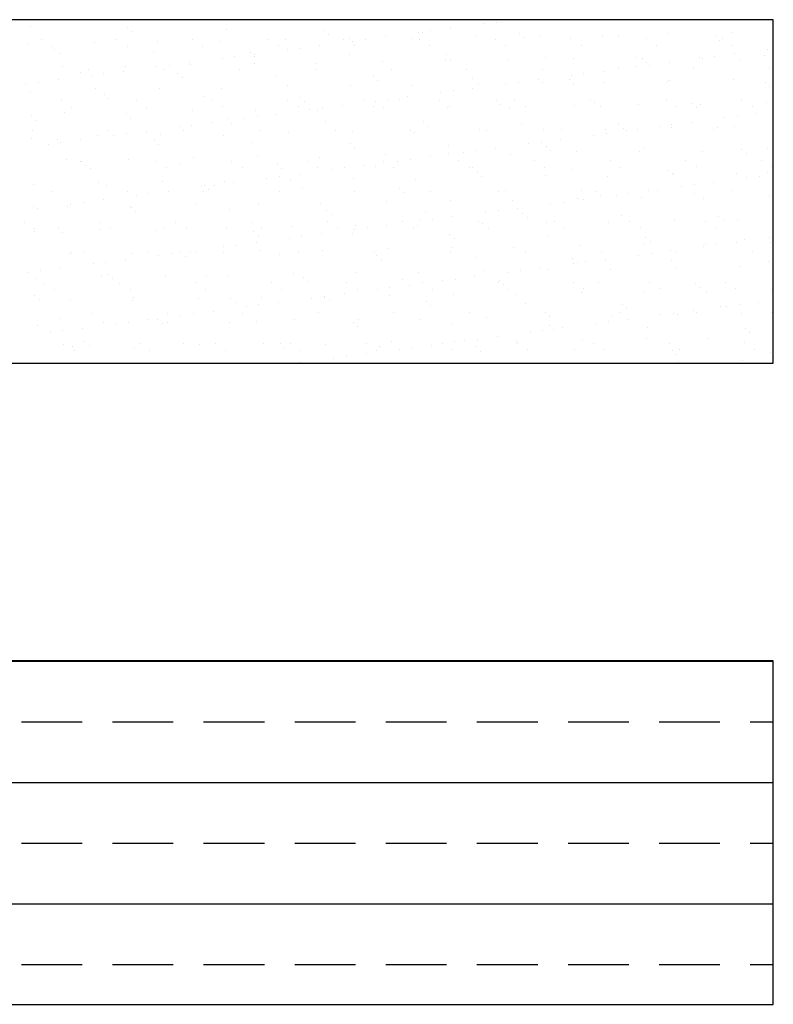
# Model space of a CAD drawing. Header units: millimetres. Extents: x -7023 to 53801, y 9849 to 33561.
# Tile 124 of 256: x 13098 to 13176, y 20846 to 20949. Entities that reach past the tile are written whole.
import ezdxf

# ---------------------------------------------------------------- set-up
doc = ezdxf.new("R2010")
doc.units = ezdxf.units.MM
doc.layers.add('.IE_podklad', color=252, linetype='Continuous')

msp = doc.modelspace()

# ---------------------------------------------------------------- linework, layer by layer
at = {"layer": '.IE_podklad'}
for p, q in [((13176.34, 20949.34), (13056.83, 20949.34)), ((13099.24, 20949.31), (13099.24, 20949.31)), ((13146.05, 20948.9), (13146.05, 20948.9)), ((13147.37, 20949.07), (13147.37, 20949.07)), ((13176.34, 20913.41), (13176.34, 20949.34)), ((13098.68, 20948.59), (13098.68, 20948.59)), ((13108.84, 20948.5), (13108.84, 20948.5)), ((13109.31, 20948.07), (13109.31, 20948.07)), ((13119.16, 20948.27), (13119.16, 20948.27)), ((13129.32, 20948.19), (13129.32, 20948.19)), ((13139.21, 20948), (13139.21, 20948)), ((13139.64, 20947.96), (13139.64, 20947.96)), ((13140.54, 20948.17), (13140.54, 20948.17)), ((13142.6, 20948.44), (13142.6, 20948.44)), ((13149.8, 20947.88), (13149.8, 20947.88)), ((13165.36, 20947.9), (13165.36, 20947.9)), ((13172.01, 20947.99), (13172.01, 20947.99)), ((13098.48, 20946.75), (13098.48, 20946.75)), ((13099.81, 20947.23), (13099.81, 20947.23)), ((13105.34, 20947), (13105.34, 20947)), ((13107.72, 20947.24), (13107.72, 20947.24)), ((13111.99, 20947.08), (13111.99, 20947.08)), ((13115.63, 20947.25), (13115.63, 20947.25)), ((13118.49, 20947.05), (13118.49, 20947.05)), ((13123.54, 20947.27), (13123.54, 20947.27)), ((13125.35, 20947.3), (13125.35, 20947.3)), ((13129.79, 20947.76), (13129.79, 20947.76)), ((13131.45, 20947.28), (13131.45, 20947.28)), ((13131.99, 20947.39), (13131.99, 20947.39)), ((13132.38, 20947.1), (13132.38, 20947.1)), ((13133.7, 20947.27), (13133.7, 20947.27)), ((13135.76, 20947.54), (13135.76, 20947.54)), ((13138.49, 20947.35), (13138.49, 20947.35)), ((13139.36, 20947.3), (13139.36, 20947.3)), ((13145.35, 20947.6), (13145.35, 20947.6)), ((13147.27, 20947.31), (13147.27, 20947.31)), ((13150.27, 20947.45), (13150.27, 20947.45)), ((13152, 20947.69), (13152, 20947.69)), ((13155.18, 20947.33), (13155.18, 20947.33)), ((13158.5, 20947.66), (13158.5, 20947.66)), ((13160.11, 20947.65), (13160.11, 20947.65)), ((13163.09, 20947.34), (13163.09, 20947.34)), ((13170.28, 20947.56), (13170.28, 20947.56)), ((13170.74, 20947.13), (13170.74, 20947.13)), ((13171, 20947.35), (13171, 20947.35)), ((13100.89, 20946.54), (13100.89, 20946.54)), ((13101.21, 20946.27), (13101.21, 20946.27)), ((13101.68, 20945.84), (13101.68, 20945.84)), ((13108.8, 20946.56), (13108.8, 20946.56)), ((13111.52, 20946.04), (13111.52, 20946.04)), ((13116.71, 20946.57), (13116.71, 20946.57)), ((13121.69, 20945.96), (13121.69, 20945.96)), ((13122.09, 20945.74), (13122.09, 20945.74)), ((13124.62, 20946.59), (13124.62, 20946.59)), ((13125.54, 20946.2), (13125.54, 20946.2)), ((13126.86, 20946.37), (13126.86, 20946.37)), ((13128.93, 20946.64), (13128.93, 20946.64)), ((13132, 20945.73), (13132, 20945.73)), ((13132.53, 20946.6), (13132.53, 20946.6)), ((13140.44, 20946.61), (13140.44, 20946.61)), ((13148.35, 20946.63), (13148.35, 20946.63)), ((13156.26, 20946.64), (13156.26, 20946.64)), ((13164.17, 20946.66), (13164.17, 20946.66)), ((13172.08, 20946.67), (13172.08, 20946.67)), ((13172.29, 20945.77), (13172.29, 20945.77)), ((13175.74, 20946.23), (13175.74, 20946.23)), ((13115.25, 20944.84), (13115.25, 20944.84)), ((13115.42, 20944.7), (13115.42, 20944.7)), ((13118.7, 20945.3), (13118.7, 20945.3)), ((13120.02, 20945.47), (13120.02, 20945.47)), ((13122.07, 20944.79), (13122.07, 20944.79)), ((13122.15, 20945.53), (13122.15, 20945.53)), ((13128.57, 20944.76), (13128.57, 20944.76)), ((13135.43, 20945), (13135.43, 20945)), ((13142.08, 20945.09), (13142.08, 20945.09)), ((13142.16, 20945.65), (13142.16, 20945.65)), ((13142.63, 20945.22), (13142.63, 20945.22)), ((13148.58, 20945.06), (13148.58, 20945.06)), ((13152.48, 20945.42), (13152.48, 20945.42)), ((13155.44, 20945.3), (13155.44, 20945.3)), ((13162.08, 20945.39), (13162.08, 20945.39)), ((13162.64, 20945.33), (13162.64, 20945.33)), ((13163.11, 20944.9), (13163.11, 20944.9)), ((13165.45, 20944.87), (13165.45, 20944.87)), ((13168.58, 20945.36), (13168.58, 20945.36)), ((13168.9, 20945.33), (13168.9, 20945.33)), ((13170.23, 20945.5), (13170.23, 20945.5)), ((13172.95, 20945.11), (13172.95, 20945.11)), ((13175.44, 20945.61), (13175.44, 20945.61)), ((13102.07, 20944.49), (13102.07, 20944.49)), ((13103.89, 20943.82), (13103.89, 20943.82)), ((13104.74, 20944.09), (13104.74, 20944.09)), ((13106.35, 20943.67), (13106.35, 20943.67)), ((13108.42, 20943.94), (13108.42, 20943.94)), ((13108.56, 20944.46), (13108.56, 20944.46)), ((13111.87, 20944.4), (13111.87, 20944.4)), ((13112.65, 20944.1), (13112.65, 20944.1)), ((13113.19, 20944.57), (13113.19, 20944.57)), ((13114.05, 20943.73), (13114.05, 20943.73)), ((13120.56, 20944.11), (13120.56, 20944.11)), ((13128.47, 20944.13), (13128.47, 20944.13)), ((13136.38, 20944.14), (13136.38, 20944.14)), ((13144.29, 20944.16), (13144.29, 20944.16)), ((13152.2, 20944.17), (13152.2, 20944.17)), ((13156.55, 20943.7), (13156.55, 20943.7)), ((13158.62, 20943.97), (13158.62, 20943.97)), ((13160.11, 20944.19), (13160.11, 20944.19)), ((13162.07, 20944.43), (13162.07, 20944.43)), ((13163.39, 20944.6), (13163.39, 20944.6)), ((13168.02, 20944.2), (13168.02, 20944.2)), ((13175.93, 20944.22), (13175.93, 20944.22)), ((13099.51, 20942.77), (13099.51, 20942.77)), ((13101.58, 20943.04), (13101.58, 20943.04)), ((13105.03, 20943.49), (13105.03, 20943.49)), ((13114.52, 20943.3), (13114.52, 20943.3)), ((13124.36, 20943.5), (13124.36, 20943.5)), ((13134.53, 20943.42), (13134.53, 20943.42)), ((13135, 20942.99), (13135, 20942.99)), ((13144.84, 20943.19), (13144.84, 20943.19)), ((13145.51, 20942.71), (13145.51, 20942.71)), ((13148.39, 20942.63), (13148.39, 20942.63)), ((13149.72, 20942.8), (13149.72, 20942.8)), ((13151.78, 20943.07), (13151.78, 20943.07)), ((13152.16, 20942.79), (13152.16, 20942.79)), ((13155.01, 20943.1), (13155.01, 20943.1)), ((13155.23, 20943.53), (13155.23, 20943.53)), ((13155.47, 20942.68), (13155.47, 20942.68)), ((13158.66, 20942.76), (13158.66, 20942.76)), ((13165.32, 20942.88), (13165.32, 20942.88)), ((13165.52, 20943.01), (13165.52, 20943.01)), ((13172.17, 20943.09), (13172.17, 20943.09)), ((13175.48, 20942.79), (13175.48, 20942.79)), ((13098.19, 20942.59), (13098.19, 20942.59)), ((13098.64, 20941.86), (13098.64, 20941.86)), ((13105.5, 20942.11), (13105.5, 20942.11)), ((13112.15, 20942.19), (13112.15, 20942.19)), ((13118.65, 20942.16), (13118.65, 20942.16)), ((13125.51, 20942.41), (13125.51, 20942.41)), ((13132.16, 20942.49), (13132.16, 20942.49)), ((13138.65, 20942.46), (13138.65, 20942.46)), ((13141.56, 20941.73), (13141.56, 20941.73)), ((13142.88, 20941.9), (13142.88, 20941.9)), ((13144.94, 20942.17), (13144.94, 20942.17)), ((13175.95, 20942.36), (13175.95, 20942.36)), ((13101.87, 20940.86), (13101.87, 20940.86)), ((13106.42, 20941.5), (13106.42, 20941.5)), ((13106.88, 20941.07), (13106.88, 20941.07)), ((13109.78, 20940.88), (13109.78, 20940.88)), ((13116.73, 20941.27), (13116.73, 20941.27)), ((13117.69, 20940.89), (13117.69, 20940.89)), ((13125.6, 20940.91), (13125.6, 20940.91)), ((13126.89, 20941.19), (13126.89, 20941.19)), ((13127.36, 20940.76), (13127.36, 20940.76)), ((13133.51, 20940.92), (13133.51, 20940.92)), ((13134.72, 20940.83), (13134.72, 20940.83)), ((13136.04, 20941), (13136.04, 20941)), ((13137.21, 20940.96), (13137.21, 20940.96)), ((13138.11, 20941.27), (13138.11, 20941.27)), ((13141.42, 20940.94), (13141.42, 20940.94)), ((13147.37, 20940.88), (13147.37, 20940.88)), ((13149.33, 20940.95), (13149.33, 20940.95)), ((13157.24, 20940.97), (13157.24, 20940.97)), ((13157.68, 20940.65), (13157.68, 20940.65)), ((13165.15, 20940.98), (13165.15, 20940.98)), ((13167.85, 20940.56), (13167.85, 20940.56)), ((13173.06, 20940.99), (13173.06, 20940.99)), ((13175.6, 20940.71), (13175.6, 20940.71)), ((13102.23, 20939.59), (13102.23, 20939.59)), ((13102.94, 20940.18), (13102.94, 20940.18)), ((13108.72, 20939.56), (13108.72, 20939.56)), ((13110.85, 20940.2), (13110.85, 20940.2)), ((13115.58, 20939.81), (13115.58, 20939.81)), ((13118.76, 20940.21), (13118.76, 20940.21)), ((13122.23, 20939.89), (13122.23, 20939.89)), ((13126.67, 20940.23), (13126.67, 20940.23)), ((13127.88, 20939.93), (13127.88, 20939.93)), ((13128.73, 20939.86), (13128.73, 20939.86)), ((13129.2, 20940.1), (13129.2, 20940.1)), ((13131.27, 20940.37), (13131.27, 20940.37)), ((13134.58, 20940.24), (13134.58, 20940.24)), ((13135.59, 20940.11), (13135.59, 20940.11)), ((13142.24, 20940.19), (13142.24, 20940.19)), ((13142.49, 20940.25), (13142.49, 20940.25)), ((13147.84, 20940.45), (13147.84, 20940.45)), ((13148.74, 20940.16), (13148.74, 20940.16)), ((13150.4, 20940.27), (13150.4, 20940.27)), ((13155.6, 20940.41), (13155.6, 20940.41)), ((13158.31, 20940.28), (13158.31, 20940.28)), ((13162.24, 20940.5), (13162.24, 20940.5)), ((13166.22, 20940.3), (13166.22, 20940.3)), ((13168.32, 20940.13), (13168.32, 20940.13)), ((13168.74, 20940.46), (13168.74, 20940.46)), ((13174.13, 20940.31), (13174.13, 20940.31)), ((13098.78, 20939.27), (13098.78, 20939.27)), ((13099.25, 20938.84), (13099.25, 20938.84)), ((13109.09, 20939.05), (13109.09, 20939.05)), ((13117.59, 20938.57), (13117.59, 20938.57)), ((13119.26, 20938.96), (13119.26, 20938.96)), ((13119.73, 20938.53), (13119.73, 20938.53)), ((13121.04, 20939.03), (13121.04, 20939.03)), ((13122.37, 20939.2), (13122.37, 20939.2)), ((13124.43, 20939.47), (13124.43, 20939.47)), ((13129.57, 20938.73), (13129.57, 20938.73)), ((13139.73, 20938.65), (13139.73, 20938.65)), ((13167.8, 20938.61), (13167.8, 20938.61)), ((13171.25, 20939.06), (13171.25, 20939.06)), ((13172.57, 20939.23), (13172.57, 20939.23)), ((13174.63, 20939.51), (13174.63, 20939.51)), ((13098.88, 20937.71), (13098.88, 20937.71)), ((13106.79, 20937.73), (13106.79, 20937.73)), ((13110.76, 20937.67), (13110.76, 20937.67)), ((13114.21, 20938.13), (13114.21, 20938.13)), ((13114.7, 20937.74), (13114.7, 20937.74)), ((13115.53, 20938.3), (13115.53, 20938.3)), ((13122.61, 20937.75), (13122.61, 20937.75)), ((13125.67, 20937.51), (13125.67, 20937.51)), ((13130.52, 20937.77), (13130.52, 20937.77)), ((13132.32, 20937.6), (13132.32, 20937.6)), ((13138.43, 20937.78), (13138.43, 20937.78)), ((13138.81, 20937.57), (13138.81, 20937.57)), ((13140.2, 20938.22), (13140.2, 20938.22)), ((13145.67, 20937.81), (13145.67, 20937.81)), ((13146.34, 20937.8), (13146.34, 20937.8)), ((13150.05, 20938.42), (13150.05, 20938.42)), ((13152.32, 20937.9), (13152.32, 20937.9)), ((13154.25, 20937.81), (13154.25, 20937.81)), ((13158.82, 20937.87), (13158.82, 20937.87)), ((13160.21, 20938.33), (13160.21, 20938.33)), ((13160.68, 20937.91), (13160.68, 20937.91)), ((13160.96, 20937.71), (13160.96, 20937.71)), ((13162.16, 20937.83), (13162.16, 20937.83)), ((13164.41, 20938.16), (13164.41, 20938.16)), ((13165.68, 20938.11), (13165.68, 20938.11)), ((13165.73, 20938.33), (13165.73, 20938.33)), ((13170.07, 20937.84), (13170.07, 20937.84)), ((13170.52, 20938.11), (13170.52, 20938.11)), ((13172.33, 20938.2), (13172.33, 20938.2)), ((13098.8, 20936.96), (13098.8, 20936.96)), ((13101.46, 20936.82), (13101.46, 20936.82)), ((13101.86, 20936.5), (13101.86, 20936.5)), ((13103.92, 20936.77), (13103.92, 20936.77)), ((13105.66, 20937.21), (13105.66, 20937.21)), ((13107.37, 20937.23), (13107.37, 20937.23)), ((13108.69, 20937.4), (13108.69, 20937.4)), ((13111.62, 20936.73), (13111.62, 20936.73)), ((13112.31, 20937.3), (13112.31, 20937.3)), ((13118.81, 20937.27), (13118.81, 20937.27)), ((13121.93, 20936.5), (13121.93, 20936.5)), ((13152.06, 20936.53), (13152.06, 20936.53)), ((13154.12, 20936.81), (13154.12, 20936.81)), ((13157.57, 20937.26), (13157.57, 20937.26)), ((13158.89, 20937.43), (13158.89, 20937.43)), ((13100.53, 20936.33), (13100.53, 20936.33)), ((13112.09, 20936.3), (13112.09, 20936.3)), ((13132.1, 20936.42), (13132.1, 20936.42)), ((13132.57, 20935.99), (13132.57, 20935.99)), ((13142.41, 20936.19), (13142.41, 20936.19)), ((13143.9, 20935.46), (13143.9, 20935.46)), ((13145.22, 20935.63), (13145.22, 20935.63)), ((13147.28, 20935.91), (13147.28, 20935.91)), ((13150.73, 20936.36), (13150.73, 20936.36)), ((13152.58, 20936.1), (13152.58, 20936.1)), ((13153.04, 20935.68), (13153.04, 20935.68)), ((13155.76, 20935.52), (13155.76, 20935.52)), ((13162.4, 20935.6), (13162.4, 20935.6)), ((13162.89, 20935.88), (13162.89, 20935.88)), ((13168.9, 20935.57), (13168.9, 20935.57)), ((13173.05, 20935.79), (13173.05, 20935.79)), ((13175.76, 20935.82), (13175.76, 20935.82)), ((13102.39, 20934.7), (13102.39, 20934.7)), ((13103.92, 20934.5), (13103.92, 20934.5)), ((13103.99, 20934.5), (13103.99, 20934.5)), ((13108.88, 20934.67), (13108.88, 20934.67)), ((13111.83, 20934.52), (13111.83, 20934.52)), ((13115.74, 20934.91), (13115.74, 20934.91)), ((13119.74, 20934.53), (13119.74, 20934.53)), ((13122.39, 20935), (13122.39, 20935)), ((13127.65, 20934.55), (13127.65, 20934.55)), ((13128.89, 20934.97), (13128.89, 20934.97)), ((13135.56, 20934.56), (13135.56, 20934.56)), ((13135.75, 20935.22), (13135.75, 20935.22)), ((13137.06, 20934.56), (13137.06, 20934.56)), ((13138.38, 20934.73), (13138.38, 20934.73)), ((13140.45, 20935.01), (13140.45, 20935.01)), ((13142.4, 20935.3), (13142.4, 20935.3)), ((13143.47, 20934.58), (13143.47, 20934.58)), ((13148.9, 20935.27), (13148.9, 20935.27)), ((13151.38, 20934.59), (13151.38, 20934.59)), ((13159.29, 20934.6), (13159.29, 20934.6)), ((13167.2, 20934.62), (13167.2, 20934.62)), ((13173.52, 20935.36), (13173.52, 20935.36)), ((13175.11, 20934.63), (13175.11, 20934.63)), ((13104.45, 20934.07), (13104.45, 20934.07)), ((13104.99, 20933.82), (13104.99, 20933.82)), ((13112.9, 20933.84), (13112.9, 20933.84)), ((13114.3, 20934.27), (13114.3, 20934.27)), ((13120.81, 20933.85), (13120.81, 20933.85)), ((13124.46, 20934.19), (13124.46, 20934.19)), ((13124.93, 20933.76), (13124.93, 20933.76)), ((13128.72, 20933.87), (13128.72, 20933.87)), ((13130.22, 20933.66), (13130.22, 20933.66)), ((13131.55, 20933.83), (13131.55, 20933.83)), ((13133.61, 20934.1), (13133.61, 20934.1)), ((13134.78, 20933.96), (13134.78, 20933.96)), ((13136.63, 20933.88), (13136.63, 20933.88)), ((13144.54, 20933.89), (13144.54, 20933.89)), ((13144.94, 20933.88), (13144.94, 20933.88)), ((13145.41, 20933.45), (13145.41, 20933.45)), ((13152.45, 20933.91), (13152.45, 20933.91)), ((13155.25, 20933.65), (13155.25, 20933.65)), ((13160.36, 20933.92), (13160.36, 20933.92)), ((13165.42, 20933.56), (13165.42, 20933.56)), ((13168.27, 20933.94), (13168.27, 20933.94)), ((13176.18, 20933.95), (13176.18, 20933.95)), ((13112.47, 20932.4), (13112.47, 20932.4)), ((13118.97, 20932.37), (13118.97, 20932.37)), ((13123.39, 20932.76), (13123.39, 20932.76)), ((13124.71, 20932.93), (13124.71, 20932.93)), ((13125.83, 20932.62), (13125.83, 20932.62)), ((13126.77, 20933.2), (13126.77, 20933.2)), ((13132.48, 20932.7), (13132.48, 20932.7)), ((13138.97, 20932.67), (13138.97, 20932.67)), ((13145.83, 20932.92), (13145.83, 20932.92)), ((13152.48, 20933), (13152.48, 20933)), ((13158.98, 20932.97), (13158.98, 20932.97)), ((13165.84, 20933.22), (13165.84, 20933.22)), ((13165.89, 20933.13), (13165.89, 20933.13)), ((13170.14, 20932.34), (13170.14, 20932.34)), ((13172.49, 20933.3), (13172.49, 20933.3)), ((13173.59, 20932.79), (13173.59, 20932.79)), ((13174.91, 20932.97), (13174.91, 20932.97)), ((13175.73, 20933.34), (13175.73, 20933.34)), ((13098.96, 20932.07), (13098.96, 20932.07)), ((13100.93, 20931.35), (13100.93, 20931.35)), ((13105.82, 20932.32), (13105.82, 20932.32)), ((13106.66, 20932.05), (13106.66, 20932.05)), ((13108.84, 20931.37), (13108.84, 20931.37)), ((13113.1, 20931.4), (13113.1, 20931.4)), ((13116.55, 20931.86), (13116.55, 20931.86)), ((13116.75, 20931.38), (13116.75, 20931.38)), ((13116.83, 20931.96), (13116.83, 20931.96)), ((13117.3, 20931.53), (13117.3, 20931.53)), ((13117.87, 20932.03), (13117.87, 20932.03)), ((13119.94, 20932.3), (13119.94, 20932.3)), ((13124.66, 20931.39), (13124.66, 20931.39)), ((13127.14, 20931.73), (13127.14, 20931.73)), ((13132.57, 20931.41), (13132.57, 20931.41)), ((13137.3, 20931.65), (13137.3, 20931.65)), ((13140.48, 20931.42), (13140.48, 20931.42)), ((13147.62, 20931.42), (13147.62, 20931.42)), ((13148.39, 20931.44), (13148.39, 20931.44)), ((13156.3, 20931.45), (13156.3, 20931.45)), ((13157.78, 20931.33), (13157.78, 20931.33)), ((13163.3, 20931.44), (13163.3, 20931.44)), ((13164.21, 20931.47), (13164.21, 20931.47)), ((13166.75, 20931.89), (13166.75, 20931.89)), ((13168.07, 20932.07), (13168.07, 20932.07)), ((13172.12, 20931.48), (13172.12, 20931.48)), ((13106.26, 20930.5), (13106.26, 20930.5)), ((13109.71, 20930.96), (13109.71, 20930.96)), ((13111.03, 20931.13), (13111.03, 20931.13)), ((13135.91, 20930.32), (13135.91, 20930.32)), ((13137.77, 20931.22), (13137.77, 20931.22)), ((13142.56, 20930.41), (13142.56, 20930.41)), ((13149.06, 20930.38), (13149.06, 20930.38)), ((13154.4, 20930.27), (13154.4, 20930.27)), ((13155.92, 20930.62), (13155.92, 20930.62)), ((13156.46, 20930.54), (13156.46, 20930.54)), ((13158.25, 20930.91), (13158.25, 20930.91)), ((13159.91, 20930.99), (13159.91, 20930.99)), ((13161.24, 20931.17), (13161.24, 20931.17)), ((13162.56, 20930.71), (13162.56, 20930.71)), ((13168.1, 20931.11), (13168.1, 20931.11)), ((13169.06, 20930.68), (13169.06, 20930.68)), ((13175.92, 20930.92), (13175.92, 20930.92)), ((13099.03, 20929.82), (13099.03, 20929.82)), ((13099.43, 20929.6), (13099.43, 20929.6)), ((13102.55, 20929.8), (13102.55, 20929.8)), ((13102.88, 20930.06), (13102.88, 20930.06)), ((13104.2, 20930.23), (13104.2, 20930.23)), ((13109.04, 20929.77), (13109.04, 20929.77)), ((13109.19, 20929.73), (13109.19, 20929.73)), ((13109.66, 20929.3), (13109.66, 20929.3)), ((13115.9, 20930.02), (13115.9, 20930.02)), ((13119.51, 20929.5), (13119.51, 20929.5)), ((13122.55, 20930.11), (13122.55, 20930.11)), ((13129.05, 20930.07), (13129.05, 20930.07)), ((13129.67, 20929.42), (13129.67, 20929.42)), ((13147.56, 20929.37), (13147.56, 20929.37)), ((13149.63, 20929.64), (13149.63, 20929.64)), ((13153.08, 20930.09), (13153.08, 20930.09)), ((13130.14, 20928.99), (13130.14, 20928.99)), ((13139.4, 20928.29), (13139.4, 20928.29)), ((13139.98, 20929.19), (13139.98, 20929.19)), ((13140.72, 20928.47), (13140.72, 20928.47)), ((13142.79, 20928.74), (13142.79, 20928.74)), ((13145.52, 20928.22), (13145.52, 20928.22)), ((13146.24, 20929.19), (13146.24, 20929.19)), ((13150.15, 20929.11), (13150.15, 20929.11)), ((13150.61, 20928.68), (13150.61, 20928.68)), ((13153.43, 20928.23), (13153.43, 20928.23)), ((13160.46, 20928.88), (13160.46, 20928.88)), ((13161.34, 20928.24), (13161.34, 20928.24)), ((13166, 20928.33), (13166, 20928.33)), ((13169.25, 20928.26), (13169.25, 20928.26)), ((13170.62, 20928.79), (13170.62, 20928.79)), ((13171.09, 20928.36), (13171.09, 20928.36)), ((13172.65, 20928.41), (13172.65, 20928.41)), ((13098.06, 20928.13), (13098.06, 20928.13)), ((13099.12, 20927.18), (13099.12, 20927.18)), ((13099.13, 20927.45), (13099.13, 20927.45)), ((13101.56, 20927.5), (13101.56, 20927.5)), ((13105.97, 20928.14), (13105.97, 20928.14)), ((13105.98, 20927.42), (13105.98, 20927.42)), ((13107.04, 20927.46), (13107.04, 20927.46)), ((13111.87, 20927.27), (13111.87, 20927.27)), ((13112.63, 20927.51), (13112.63, 20927.51)), ((13113.88, 20928.16), (13113.88, 20928.16)), ((13114.95, 20927.48), (13114.95, 20927.48)), ((13119.13, 20927.48), (13119.13, 20927.48)), ((13121.79, 20928.17), (13121.79, 20928.17)), ((13122.03, 20927.19), (13122.03, 20927.19)), ((13122.86, 20927.49), (13122.86, 20927.49)), ((13125.99, 20927.72), (13125.99, 20927.72)), ((13129.7, 20928.19), (13129.7, 20928.19)), ((13130.77, 20927.5), (13130.77, 20927.5)), ((13132.57, 20927.39), (13132.57, 20927.39)), ((13132.64, 20927.81), (13132.64, 20927.81)), ((13133.89, 20927.56), (13133.89, 20927.56)), ((13135.95, 20927.84), (13135.95, 20927.84)), ((13137.61, 20928.2), (13137.61, 20928.2)), ((13138.68, 20927.52), (13138.68, 20927.52)), ((13139.13, 20927.78), (13139.13, 20927.78)), ((13145.99, 20928.02), (13145.99, 20928.02)), ((13146.59, 20927.53), (13146.59, 20927.53)), ((13152.64, 20928.11), (13152.64, 20928.11)), ((13154.5, 20927.55), (13154.5, 20927.55)), ((13159.14, 20928.08), (13159.14, 20928.08)), ((13162.41, 20927.56), (13162.41, 20927.56)), ((13170.32, 20927.58), (13170.32, 20927.58)), ((13102.02, 20927.07), (13102.02, 20927.07)), ((13122.5, 20926.76), (13122.5, 20926.76)), ((13125.73, 20926.49), (13125.73, 20926.49)), ((13127.05, 20926.66), (13127.05, 20926.66)), ((13129.12, 20926.94), (13129.12, 20926.94)), ((13132.35, 20926.96), (13132.35, 20926.96)), ((13142.51, 20926.88), (13142.51, 20926.88)), ((13142.98, 20926.45), (13142.98, 20926.45)), ((13152.82, 20926.65), (13152.82, 20926.65)), ((13162.99, 20926.56), (13162.99, 20926.56)), ((13173.3, 20926.34), (13173.3, 20926.34)), ((13175.93, 20926.52), (13175.93, 20926.52)), ((13115.44, 20925.14), (13115.44, 20925.14)), ((13116.06, 20925.13), (13116.06, 20925.13)), ((13118.89, 20925.59), (13118.89, 20925.59)), ((13120.21, 20925.76), (13120.21, 20925.76)), ((13122.28, 20926.04), (13122.28, 20926.04)), ((13122.71, 20925.21), (13122.71, 20925.21)), ((13129.21, 20925.18), (13129.21, 20925.18)), ((13136.07, 20925.43), (13136.07, 20925.43)), ((13142.72, 20925.51), (13142.72, 20925.51)), ((13149.22, 20925.48), (13149.22, 20925.48)), ((13156.08, 20925.73), (13156.08, 20925.73)), ((13162.72, 20925.81), (13162.72, 20925.81)), ((13163.46, 20926.13), (13163.46, 20926.13)), ((13165.64, 20925.17), (13165.64, 20925.17)), ((13169.09, 20925.62), (13169.09, 20925.62)), ((13169.22, 20925.78), (13169.22, 20925.78)), ((13170.42, 20925.8), (13170.42, 20925.8)), ((13172.48, 20926.07), (13172.48, 20926.07)), ((13174.18, 20925.12), (13174.18, 20925.12)), ((13176.08, 20926.03), (13176.08, 20926.03)), ((13102.71, 20924.91), (13102.71, 20924.91)), ((13102.99, 20924.99), (13102.99, 20924.99)), ((13104.23, 20925.05), (13104.23, 20925.05)), ((13108.6, 20924.24), (13108.6, 20924.24)), ((13109.2, 20924.88), (13109.2, 20924.88)), ((13110.9, 20925), (13110.9, 20925)), ((13112.05, 20924.69), (13112.05, 20924.69)), ((13113.38, 20924.86), (13113.38, 20924.86)), ((13114.4, 20924.96), (13114.4, 20924.96)), ((13114.87, 20924.53), (13114.87, 20924.53)), ((13118.81, 20925.02), (13118.81, 20925.02)), ((13124.71, 20924.73), (13124.71, 20924.73)), ((13126.72, 20925.03), (13126.72, 20925.03)), ((13134.63, 20925.05), (13134.63, 20925.05)), ((13134.88, 20924.65), (13134.88, 20924.65)), ((13135.34, 20924.22), (13135.34, 20924.22)), ((13142.54, 20925.06), (13142.54, 20925.06)), ((13145.19, 20924.42), (13145.19, 20924.42)), ((13150.45, 20925.08), (13150.45, 20925.08)), ((13155.35, 20924.33), (13155.35, 20924.33)), ((13158.36, 20925.09), (13158.36, 20925.09)), ((13158.81, 20924.27), (13158.81, 20924.27)), ((13162.26, 20924.72), (13162.26, 20924.72)), ((13163.58, 20924.9), (13163.58, 20924.9)), ((13165.67, 20924.11), (13165.67, 20924.11)), ((13166.27, 20925.11), (13166.27, 20925.11)), ((13099.7, 20923.06), (13099.7, 20923.06)), ((13101.77, 20923.34), (13101.77, 20923.34)), ((13105.22, 20923.79), (13105.22, 20923.79)), ((13106.54, 20923.96), (13106.54, 20923.96)), ((13146.15, 20923.13), (13146.15, 20923.13)), ((13149.9, 20923.1), (13149.9, 20923.1)), ((13151.97, 20923.37), (13151.97, 20923.37)), ((13152.8, 20923.22), (13152.8, 20923.22)), ((13155.42, 20923.82), (13155.42, 20923.82)), ((13155.82, 20923.91), (13155.82, 20923.91)), ((13156.74, 20924), (13156.74, 20924)), ((13159.3, 20923.18), (13159.3, 20923.18)), ((13166.16, 20923.43), (13166.16, 20923.43)), ((13172.81, 20923.52), (13172.81, 20923.52)), ((13175.83, 20924.02), (13175.83, 20924.02)), ((13176.3, 20923.59), (13176.3, 20923.59)), ((13098.38, 20922.89), (13098.38, 20922.89)), ((13099.28, 20922.28), (13099.28, 20922.28)), ((13106.14, 20922.53), (13106.14, 20922.53)), ((13106.76, 20922.73), (13106.76, 20922.73)), ((13107.23, 20922.3), (13107.23, 20922.3)), ((13112.79, 20922.61), (13112.79, 20922.61)), ((13117.08, 20922.5), (13117.08, 20922.5)), ((13119.29, 20922.58), (13119.29, 20922.58)), ((13126.15, 20922.83), (13126.15, 20922.83)), ((13127.24, 20922.42), (13127.24, 20922.42)), ((13132.8, 20922.91), (13132.8, 20922.91)), ((13137.55, 20922.19), (13137.55, 20922.19)), ((13139.29, 20922.88), (13139.29, 20922.88)), ((13143.07, 20922.2), (13143.07, 20922.2)), ((13145.13, 20922.47), (13145.13, 20922.47)), ((13147.72, 20922.11), (13147.72, 20922.11)), ((13148.58, 20922.92), (13148.58, 20922.92)), ((13100.11, 20921.77), (13100.11, 20921.77)), ((13101.18, 20921.09), (13101.18, 20921.09)), ((13108.02, 20921.78), (13108.02, 20921.78)), ((13109.09, 20921.1), (13109.09, 20921.1)), ((13115.93, 20921.8), (13115.93, 20921.8)), ((13117, 20921.12), (13117, 20921.12)), ((13123.84, 20921.81), (13123.84, 20921.81)), ((13124.91, 20921.13), (13124.91, 20921.13)), ((13127.71, 20921.99), (13127.71, 20921.99)), ((13131.75, 20921.83), (13131.75, 20921.83)), ((13132.82, 20921.14), (13132.82, 20921.14)), ((13134.91, 20921.12), (13134.91, 20921.12)), ((13136.23, 20921.3), (13136.23, 20921.3)), ((13138.29, 20921.57), (13138.29, 20921.57)), ((13139.66, 20921.84), (13139.66, 20921.84)), ((13140.73, 20921.16), (13140.73, 20921.16)), ((13141.74, 20922.02), (13141.74, 20922.02)), ((13147.57, 20921.86), (13147.57, 20921.86)), ((13148.18, 20921.68), (13148.18, 20921.68)), ((13148.64, 20921.17), (13148.64, 20921.17)), ((13155.48, 20921.87), (13155.48, 20921.87)), ((13156.55, 20921.19), (13156.55, 20921.19)), ((13158.03, 20921.88), (13158.03, 20921.88)), ((13163.39, 20921.88), (13163.39, 20921.88)), ((13164.46, 20921.2), (13164.46, 20921.2)), ((13168.19, 20921.79), (13168.19, 20921.79)), ((13168.66, 20921.36), (13168.66, 20921.36)), ((13171.3, 20921.9), (13171.3, 20921.9)), ((13172.37, 20921.22), (13172.37, 20921.22)), ((13176.24, 20921.13), (13176.24, 20921.13)), ((13099.13, 20920.5), (13099.13, 20920.5)), ((13099.59, 20920.07), (13099.59, 20920.07)), ((13102.87, 20920.02), (13102.87, 20920.02)), ((13109.36, 20919.99), (13109.36, 20919.99)), ((13109.44, 20920.28), (13109.44, 20920.28)), ((13116.22, 20920.23), (13116.22, 20920.23)), ((13119.6, 20920.19), (13119.6, 20920.19)), ((13122.87, 20920.32), (13122.87, 20920.32)), ((13128.07, 20920.22), (13128.07, 20920.22)), ((13129.37, 20920.29), (13129.37, 20920.29)), ((13129.39, 20920.4), (13129.39, 20920.4)), ((13131.46, 20920.67), (13131.46, 20920.67)), ((13136.23, 20920.53), (13136.23, 20920.53)), ((13142.88, 20920.62), (13142.88, 20920.62)), ((13149.38, 20920.59), (13149.38, 20920.59)), ((13156.24, 20920.83), (13156.24, 20920.83)), ((13162.88, 20920.92), (13162.88, 20920.92)), ((13169.38, 20920.89), (13169.38, 20920.89)), ((13120.07, 20919.76), (13120.07, 20919.76)), ((13121.23, 20919.32), (13121.23, 20919.32)), ((13122.56, 20919.5), (13122.56, 20919.5)), ((13124.62, 20919.77), (13124.62, 20919.77)), ((13129.92, 20919.96), (13129.92, 20919.96)), ((13140.08, 20919.88), (13140.08, 20919.88)), ((13140.55, 20919.45), (13140.55, 20919.45)), ((13150.39, 20919.65), (13150.39, 20919.65)), ((13160.56, 20919.56), (13160.56, 20919.56)), ((13161.03, 20919.14), (13161.03, 20919.14)), ((13170.87, 20919.34), (13170.87, 20919.34)), ((13171.43, 20919.36), (13171.43, 20919.36)), ((13172.76, 20919.53), (13172.76, 20919.53)), ((13174.82, 20919.8), (13174.82, 20919.8)), ((13101.8, 20918.05), (13101.8, 20918.05)), ((13105.04, 20918.63), (13105.04, 20918.63)), ((13110.95, 20917.97), (13110.95, 20917.97)), ((13111.97, 20917.96), (13111.97, 20917.96)), ((13112.95, 20918.64), (13112.95, 20918.64)), ((13114.4, 20918.42), (13114.4, 20918.42)), ((13115.72, 20918.6), (13115.72, 20918.6)), ((13117.78, 20918.87), (13117.78, 20918.87)), ((13120.86, 20918.66), (13120.86, 20918.66)), ((13126.31, 20917.94), (13126.31, 20917.94)), ((13128.77, 20918.67), (13128.77, 20918.67)), ((13132.96, 20918.02), (13132.96, 20918.02)), ((13136.68, 20918.69), (13136.68, 20918.69)), ((13139.45, 20917.99), (13139.45, 20917.99)), ((13144.59, 20918.7), (13144.59, 20918.7)), ((13146.31, 20918.24), (13146.31, 20918.24)), ((13152.5, 20918.72), (13152.5, 20918.72)), ((13152.96, 20918.32), (13152.96, 20918.32)), ((13159.46, 20918.29), (13159.46, 20918.29)), ((13160.41, 20918.73), (13160.41, 20918.73)), ((13161.15, 20918), (13161.15, 20918)), ((13164.6, 20918.46), (13164.6, 20918.46)), ((13165.92, 20918.63), (13165.92, 20918.63)), ((13166.32, 20918.54), (13166.32, 20918.54)), ((13167.98, 20918.9), (13167.98, 20918.9)), ((13168.32, 20918.75), (13168.32, 20918.75)), ((13172.97, 20918.62), (13172.97, 20918.62)), ((13176.23, 20918.76), (13176.23, 20918.76)), ((13099.44, 20917.39), (13099.44, 20917.39)), ((13104.11, 20917.07), (13104.11, 20917.07)), ((13106.3, 20917.63), (13106.3, 20917.63)), ((13107.56, 20917.52), (13107.56, 20917.52)), ((13108.88, 20917.7), (13108.88, 20917.7)), ((13112.44, 20917.53), (13112.44, 20917.53)), ((13112.95, 20917.72), (13112.95, 20917.72)), ((13119.45, 20917.69), (13119.45, 20917.69)), ((13122.28, 20917.73), (13122.28, 20917.73)), ((13132.45, 20917.65), (13132.45, 20917.65)), ((13132.91, 20917.22), (13132.91, 20917.22)), ((13142.76, 20917.42), (13142.76, 20917.42)), ((13152.92, 20917.33), (13152.92, 20917.33)), ((13153.39, 20916.91), (13153.39, 20916.91)), ((13154.31, 20917.1), (13154.31, 20917.1)), ((13157.76, 20917.55), (13157.76, 20917.55)), ((13159.08, 20917.73), (13159.08, 20917.73)), ((13163.24, 20917.11), (13163.24, 20917.11)), ((13173.4, 20917.02), (13173.4, 20917.02)), ((13100.72, 20916.62), (13100.72, 20916.62)), ((13102.04, 20916.8), (13102.04, 20916.8)), ((13145.41, 20915.93), (13145.41, 20915.93)), ((13147.47, 20916.2), (13147.47, 20916.2)), ((13150.92, 20916.65), (13150.92, 20916.65)), ((13152.25, 20916.83), (13152.25, 20916.83)), ((13156.4, 20915.94), (13156.4, 20915.94)), ((13163.04, 20916.02), (13163.04, 20916.02)), ((13169.54, 20915.99), (13169.54, 20915.99)), ((13173.87, 20916.59), (13173.87, 20916.59)), ((13102.16, 20915.41), (13102.16, 20915.41)), ((13103.03, 20915.12), (13103.03, 20915.12)), ((13104.33, 20915.73), (13104.33, 20915.73)), ((13104.8, 20915.3), (13104.8, 20915.3)), ((13109.52, 20915.09), (13109.52, 20915.09)), ((13110.07, 20915.42), (13110.07, 20915.42)), ((13114.65, 20915.5), (13114.65, 20915.5)), ((13116.38, 20915.34), (13116.38, 20915.34)), ((13117.98, 20915.44), (13117.98, 20915.44)), ((13123.03, 20915.42), (13123.03, 20915.42)), ((13124.81, 20915.42), (13124.81, 20915.42)), ((13125.28, 20914.99), (13125.28, 20914.99)), ((13125.89, 20915.45), (13125.89, 20915.45)), ((13129.53, 20915.39), (13129.53, 20915.39)), ((13133.8, 20915.47), (13133.8, 20915.47)), ((13135.12, 20915.19), (13135.12, 20915.19)), ((13136.39, 20915.64), (13136.39, 20915.64)), ((13137.25, 20914.85), (13137.25, 20914.85)), ((13138.57, 20915.03), (13138.57, 20915.03)), ((13140.64, 20915.3), (13140.64, 20915.3)), ((13141.71, 20915.48), (13141.71, 20915.48)), ((13143.04, 20915.72), (13143.04, 20915.72)), ((13144.09, 20915.75), (13144.09, 20915.75)), ((13145.29, 20915.11), (13145.29, 20915.11)), ((13149.54, 20915.69), (13149.54, 20915.69)), ((13149.62, 20915.49), (13149.62, 20915.49)), ((13155.6, 20914.88), (13155.6, 20914.88)), ((13157.53, 20915.51), (13157.53, 20915.51)), ((13158.6, 20914.83), (13158.6, 20914.83)), ((13165.44, 20915.52), (13165.44, 20915.52)), ((13166.51, 20914.84), (13166.51, 20914.84)), ((13173.35, 20915.54), (13173.35, 20915.54)), ((13174.42, 20914.86), (13174.42, 20914.86)), ((13103.23, 20914.73), (13103.23, 20914.73)), ((13111.14, 20914.74), (13111.14, 20914.74)), ((13119.05, 20914.76), (13119.05, 20914.76)), ((13126.96, 20914.77), (13126.96, 20914.77)), ((13130.41, 20913.95), (13130.41, 20913.95)), ((13131.73, 20914.13), (13131.73, 20914.13)), ((13133.8, 20914.4), (13133.8, 20914.4)), ((13134.87, 20914.78), (13134.87, 20914.78)), ((13142.78, 20914.8), (13142.78, 20914.8)), ((13145.76, 20914.68), (13145.76, 20914.68)), ((13150.69, 20914.81), (13150.69, 20914.81)), ((13165.76, 20914.79), (13165.76, 20914.79)), ((13166.23, 20914.36), (13166.23, 20914.36)), ((13176.08, 20914.57), (13176.08, 20914.57)), ((13056.83, 20913.41), (13176.34, 20913.41)), ((13126.96, 20913.5), (13126.96, 20913.5)), ((13153.12, 20913.43), (13153.12, 20913.43)), ((13166.48, 20913.64), (13166.48, 20913.64)), ((13173.13, 20913.73), (13173.13, 20913.73)), ((13176.34, 20882.28), (13056.83, 20882.28)), ((13056.83, 20882.26), (13176.34, 20882.26)), ((13176.34, 20846.35), (13176.34, 20882.28)), ((13097.73, 20875.91), (13104.08, 20875.91)), ((13107.26, 20875.91), (13113.61, 20875.91)), ((13116.78, 20875.91), (13123.13, 20875.91)), ((13126.31, 20875.91), (13132.66, 20875.91)), ((13135.83, 20875.91), (13142.18, 20875.91)), ((13145.36, 20875.91), (13151.71, 20875.91)), ((13154.88, 20875.91), (13161.23, 20875.91)), ((13164.41, 20875.91), (13170.76, 20875.91)), ((13173.93, 20875.91), (13176.34, 20875.91)), ((13056.83, 20869.56), (13176.34, 20869.56)), ((13097.73, 20863.21), (13104.08, 20863.21)), ((13107.26, 20863.21), (13113.61, 20863.21)), ((13116.78, 20863.21), (13123.13, 20863.21)), ((13126.31, 20863.21), (13132.66, 20863.21)), ((13135.83, 20863.21), (13142.18, 20863.21)), ((13145.36, 20863.21), (13151.71, 20863.21)), ((13154.88, 20863.21), (13161.23, 20863.21)), ((13164.41, 20863.21), (13170.76, 20863.21)), ((13173.93, 20863.21), (13176.34, 20863.21)), ((13056.83, 20856.86), (13176.34, 20856.86)), ((13097.73, 20850.51), (13104.08, 20850.51)), ((13107.26, 20850.51), (13113.61, 20850.51)), ((13116.78, 20850.51), (13123.13, 20850.51)), ((13126.31, 20850.51), (13132.66, 20850.51)), ((13135.83, 20850.51), (13142.18, 20850.51)), ((13145.36, 20850.51), (13151.71, 20850.51)), ((13154.88, 20850.51), (13161.23, 20850.51)), ((13164.41, 20850.51), (13170.76, 20850.51)), ((13173.93, 20850.51), (13176.34, 20850.51)), ((13056.83, 20846.35), (13176.34, 20846.35))]:
    msp.add_line(p, q, dxfattribs=at)

doc.saveas('drawing.dxf')
